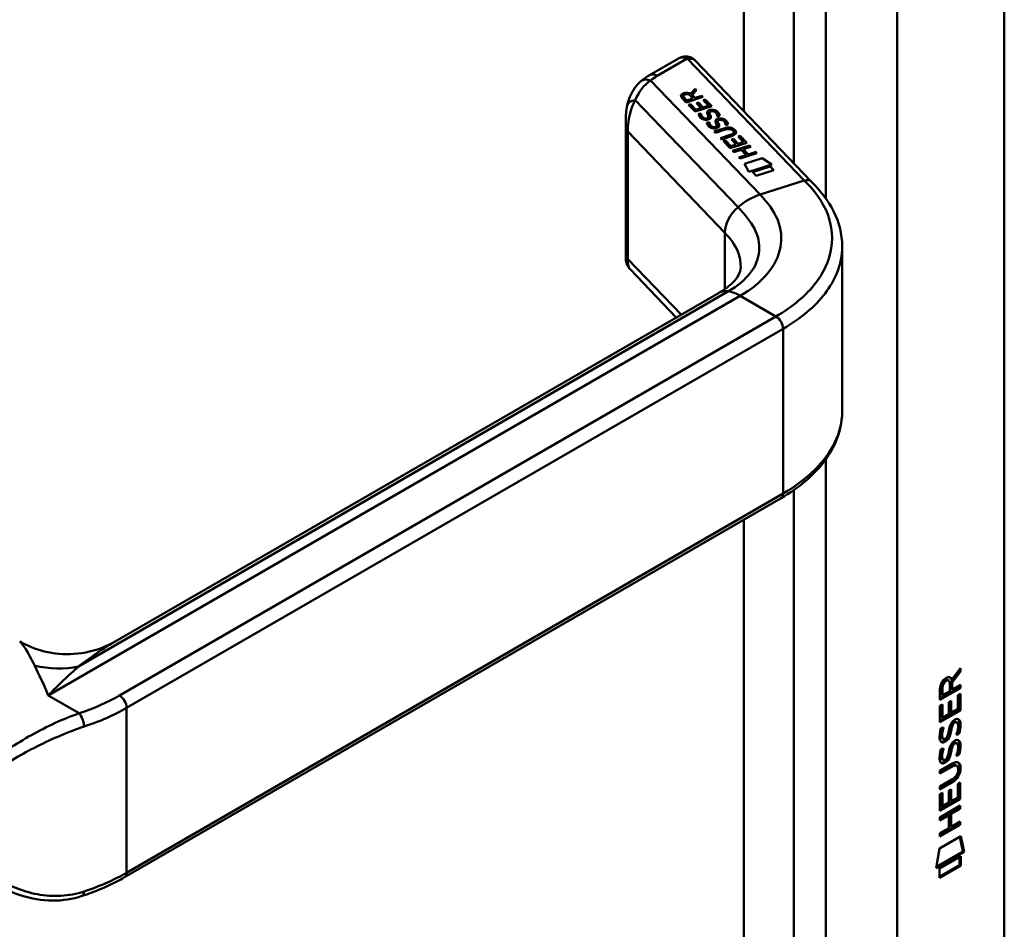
# Model space of a CAD drawing. Header units: millimetres. Extents: x 20 to 833, y 20 to 574.
# Tile 5 of 9: x 386 to 425, y 124 to 160. Entities that reach past the tile are written whole.
import ezdxf

# ---------------------------------------------------------------- set-up
doc = ezdxf.new("R2010")
doc.units = ezdxf.units.MM
doc.header["$LTSCALE"] = 2
doc.layers.add('Sichtbare Kanten(DIN)', color=7, linetype='Continuous', lineweight=50)
doc.layers.add('Sichtbare tangentiale Kanten(DIN)', color=7, linetype='Continuous', lineweight=50)

msp = doc.modelspace()

# ---------------------------------------------------------------- linework, layer by layer
at = {"layer": 'Sichtbare Kanten(DIN)'}
for p, q in [((424.8478, 112.8331), (424.8478, 194.4827)), ((411.9342, 158.8158), (410.7867, 158.1533)), ((417.2083, 153.9325), (412.5976, 158.7348)), ((412.1254, 157.3292), (412.1254, 157.3226)), ((412.9023, 157.2911), (412.2356, 157.0777)), ((412.5052, 157.2311), (412.3903, 157.3508)), ((412.4128, 157.4215), (412.5892, 157.6172)), ((412.4128, 157.415), (412.5892, 157.6107)), ((412.4128, 157.4215), (412.4128, 157.415)), ((412.6453, 157.5588), (412.4768, 157.3718)), ((412.4768, 157.3718), (412.5867, 157.2572)), ((412.4768, 157.3718), (412.4768, 157.3652)), ((412.4768, 157.3652), (412.5867, 157.2507)), ((412.5867, 157.2572), (412.853, 157.3425)), ((412.5867, 157.2507), (412.853, 157.3359)), ((412.5892, 157.6172), (412.6453, 157.5588)), ((412.5892, 157.6172), (412.5892, 157.6107)), ((412.5892, 157.6107), (412.6423, 157.5554)), ((412.853, 157.3425), (412.9023, 157.2911)), ((412.853, 157.3425), (412.853, 157.3359)), ((412.853, 157.3359), (412.8975, 157.2895)), ((412.2356, 157.0777), (412.0661, 157.2547)), ((412.153, 157.2748), (412.2678, 157.1552)), ((412.153, 157.2683), (412.2678, 157.1487)), ((412.2678, 157.1552), (412.5052, 157.2311)), ((412.2678, 157.1487), (412.5052, 157.2246)), ((412.2678, 157.1552), (412.2678, 157.1487)), ((412.3295, 156.98), (412.4107, 157.006)), ((412.5886, 156.7101), (412.3295, 156.98)), ((412.3343, 156.975), (412.4107, 156.9994)), ((412.4107, 157.006), (412.6211, 156.7868)), ((412.4107, 157.006), (412.4107, 156.9994)), ((412.4107, 156.9994), (412.6211, 156.7803)), ((412.5052, 157.2311), (412.5052, 157.2246)), ((412.5867, 157.2572), (412.5867, 157.2507)), ((413.2553, 156.9234), (412.5886, 156.7101)), ((412.6427, 157.0485), (412.724, 157.0745)), ((412.8298, 156.8536), (412.6427, 157.0485)), ((412.6475, 157.0435), (412.724, 157.0679)), ((412.724, 157.0745), (412.911, 156.8796)), ((412.724, 157.0745), (412.724, 157.0679)), ((412.724, 157.0679), (412.911, 156.8731)), ((412.911, 156.8796), (413.1253, 156.9482)), ((412.911, 156.8731), (413.1253, 156.9417)), ((412.9123, 157.17), (412.9936, 157.196)), ((413.1253, 156.9482), (412.9123, 157.17)), ((412.9171, 157.165), (412.9936, 157.1895)), ((412.9936, 157.196), (413.2553, 156.9234)), ((412.9936, 157.196), (412.9936, 157.1895)), ((412.9936, 157.1895), (413.2505, 156.9219)), ((413.1253, 156.9482), (413.1253, 156.9417)), ((412.6211, 156.7868), (412.8298, 156.8536)), ((412.6211, 156.7803), (412.8298, 156.8471)), ((412.6211, 156.7868), (412.6211, 156.7803)), ((412.7288, 156.6188), (412.8208, 156.6306)), ((412.7295, 156.6123), (412.8208, 156.624)), ((412.8208, 156.6306), (412.8208, 156.624)), ((412.8298, 156.8536), (412.8298, 156.8471)), ((412.911, 156.8796), (412.911, 156.8731)), ((413.1648, 156.669), (413.1648, 156.6624)), ((413.1787, 156.614), (413.1787, 156.6075)), ((413.193, 156.5836), (413.193, 156.5771)), ((413.2177, 156.7221), (413.2149, 156.7212)), ((413.4675, 156.5294), (413.4675, 156.5235)), ((409.8423, 156.368), (409.8423, 150.8977)), ((412.947, 156.4542), (412.9509, 156.4524)), ((412.947, 156.4477), (412.9509, 156.4459)), ((413.058, 156.2758), (413.15, 156.2876)), ((413.0588, 156.2694), (413.15, 156.2811)), ((413.1172, 156.4842), (413.1172, 156.4777)), ((413.1191, 156.4922), (413.1194, 156.4952)), ((413.1191, 156.4856), (413.1194, 156.4887)), ((413.1197, 156.501), (413.1197, 156.4944)), ((413.15, 156.2876), (413.15, 156.2811)), ((413.4465, 156.1413), (413.4465, 156.1348)), ((413.4483, 156.1493), (413.4486, 156.1523)), ((413.4483, 156.1427), (413.4486, 156.1458)), ((413.4489, 156.1581), (413.4489, 156.1516)), ((413.4941, 156.3261), (413.4941, 156.3195)), ((413.5079, 156.2711), (413.5079, 156.2646)), ((413.5222, 156.2407), (413.5222, 156.2342)), ((413.5469, 156.3792), (413.5441, 156.3783)), ((413.7967, 156.1865), (413.7967, 156.1806)), ((413.2762, 156.1113), (413.2802, 156.1095)), ((413.2762, 156.1048), (413.2802, 156.103)), ((413.3449, 155.9222), (413.7288, 156.0451)), ((413.3937, 155.8715), (413.3449, 155.9222)), ((413.3497, 155.9173), (413.7288, 156.0386)), ((413.7831, 155.9961), (413.3937, 155.8715)), ((413.5951, 155.6617), (413.9845, 155.7864)), ((413.5999, 155.6567), (413.9845, 155.7798)), ((414.0277, 155.7338), (413.6438, 155.6109)), ((414.0899, 155.9562), (414.0886, 155.9575)), ((414.1224, 155.8925), (414.1224, 155.8859)), ((414.3005, 155.7241), (414.3818, 155.7501)), ((414.3053, 155.7191), (414.3818, 155.7436)), ((414.3818, 155.7501), (414.6435, 155.4775)), ((414.3818, 155.7501), (414.3818, 155.7436)), ((414.3818, 155.7436), (414.6387, 155.476)), ((413.6438, 155.6109), (413.5951, 155.6617)), ((413.7177, 155.534), (413.7989, 155.5601)), ((413.9768, 155.2642), (413.7177, 155.534)), ((413.7225, 155.5291), (413.7989, 155.5535)), ((413.7989, 155.5601), (414.0093, 155.341)), ((413.7989, 155.5601), (413.7989, 155.5535)), ((413.7989, 155.5535), (414.0093, 155.3344)), ((414.6435, 155.4775), (413.9768, 155.2642)), ((414.0093, 155.341), (414.218, 155.4077)), ((414.0093, 155.3344), (414.218, 155.4012)), ((414.0093, 155.341), (414.0093, 155.3344)), ((414.0309, 155.6026), (414.1122, 155.6286)), ((414.218, 155.4077), (414.0309, 155.6026)), ((414.0357, 155.5976), (414.1122, 155.622)), ((414.0791, 155.1572), (414.7458, 155.3706)), ((414.0838, 155.1522), (414.7458, 155.3641)), ((414.1122, 155.6286), (414.2992, 155.4337)), ((414.1122, 155.6286), (414.1122, 155.622)), ((414.1122, 155.622), (414.2992, 155.4272)), ((414.218, 155.4077), (414.218, 155.4012)), ((414.2992, 155.4337), (414.5135, 155.5023)), ((414.2992, 155.4272), (414.5135, 155.4958)), ((414.2992, 155.4337), (414.2992, 155.4272)), ((414.5135, 155.5023), (414.3005, 155.7241)), ((414.5135, 155.5023), (414.5135, 155.4958)), ((414.7458, 155.3706), (414.7945, 155.3198)), ((414.7458, 155.3706), (414.7458, 155.3641)), ((414.7458, 155.3641), (414.7897, 155.3183)), ((414.1278, 155.1065), (414.0791, 155.1572)), ((414.4177, 155.1992), (414.1278, 155.1065)), ((414.3292, 154.8967), (414.6191, 154.9895)), ((414.334, 154.8917), (414.6191, 154.983)), ((415.0446, 155.0593), (414.3779, 154.8459)), ((414.6191, 154.9895), (414.4177, 155.1992)), ((414.7945, 155.3198), (414.5008, 155.2258)), ((414.5008, 155.2258), (414.7022, 155.0161)), ((414.5008, 155.2258), (414.5008, 155.2193)), ((414.5008, 155.2193), (414.7022, 155.0096)), ((414.6191, 154.9895), (414.6191, 154.983)), ((414.7022, 155.0161), (414.9959, 155.1101)), ((414.7022, 155.0096), (414.9959, 155.1035)), ((414.7022, 155.0161), (414.7022, 155.0096)), ((414.9959, 155.1101), (415.0446, 155.0593)), ((414.9959, 155.1101), (414.9959, 155.1035)), ((414.9959, 155.1035), (415.0398, 155.0578)), ((414.3779, 154.8459), (414.3292, 154.8967)), ((414.5481, 154.6461), (415.2492, 154.8705)), ((414.7172, 154.3248), (414.5481, 154.6461)), ((414.551, 154.6406), (415.2492, 154.864)), ((415.6304, 154.617), (414.7172, 154.3248)), ((415.2492, 154.8705), (415.6304, 154.617)), ((415.2492, 154.8705), (415.2492, 154.864)), ((415.2492, 154.864), (415.6237, 154.6149)), ((414.8613, 154.3206), (415.5603, 154.5443)), ((415.009, 154.1669), (414.8613, 154.3206)), ((414.8661, 154.3156), (415.5603, 154.5378)), ((415.708, 154.3906), (415.009, 154.1669)), ((415.5603, 154.5443), (415.708, 154.3906)), ((415.5603, 154.5443), (415.5603, 154.5378)), ((415.5603, 154.5378), (415.7032, 154.389)), ((418.4222, 151.3249), (418.4222, 144.8362)), ((410.0113, 150.469), (411.8471, 148.5569)), ((389.6079, 135.7172), (413.5412, 149.5351)), ((389.9753, 126.3671), (415.9969, 141.3906)), ((422.768, 134.2055), (423.1061, 134.6588)), ((423.1061, 134.6588), (423.106, 134.5169)), ((423.0636, 134.5414), (422.7405, 134.1083)), ((423.106, 134.5169), (422.783, 134.0838)), ((423.0636, 134.6018), (423.0636, 134.5414)), ((423.0636, 134.5414), (423.106, 134.5169)), ((423.0632, 133.8919), (422.2972, 133.4504)), ((422.3538, 133.8978), (422.3536, 133.6076)), ((422.3963, 133.8733), (422.3961, 133.5831)), ((422.5986, 134.1933), (422.6411, 134.1688)), ((422.6839, 133.749), (422.6841, 134.0392)), ((422.7256, 134.23), (422.768, 134.2055)), ((422.7405, 134.1083), (422.7403, 133.8305)), ((422.7405, 134.1083), (422.783, 134.0838)), ((422.783, 134.0838), (422.7828, 133.806)), ((422.7828, 133.806), (423.1057, 133.9921)), ((423.0632, 133.9676), (423.0632, 133.8919)), ((423.0632, 133.8919), (423.1056, 133.8674)), ((423.1057, 133.9921), (423.1056, 133.8674)), ((423.1056, 133.8674), (422.2971, 133.4014)), ((422.2971, 133.4014), (422.2977, 133.8307)), ((422.3536, 133.6076), (422.3961, 133.5831)), ((422.3961, 133.5831), (422.6839, 133.749)), ((422.7403, 133.8305), (422.7828, 133.806)), ((423.0065, 133.0418), (423.0069, 133.5799)), ((423.0069, 133.5799), (423.1054, 133.6367)), ((423.063, 133.6123), (423.0626, 132.9999)), ((423.1054, 133.6367), (423.105, 132.9754)), ((422.2965, 132.5094), (422.2969, 133.1642)), ((422.2969, 133.1642), (422.3955, 133.221)), ((422.353, 133.1965), (422.3527, 132.7138)), ((422.3955, 133.221), (422.3951, 132.6893)), ((422.6481, 132.8352), (422.6485, 133.3079)), ((422.6485, 133.3079), (422.747, 133.3648)), ((422.7045, 133.3403), (422.7043, 132.9165)), ((422.747, 133.3648), (422.7467, 132.892)), ((423.0626, 132.9999), (422.2965, 132.5583)), ((423.105, 132.9754), (422.2965, 132.5094)), ((422.3527, 132.7138), (422.3951, 132.6893)), ((422.3951, 132.6893), (422.6481, 132.8352)), ((422.7043, 132.9165), (422.7467, 132.892)), ((422.7467, 132.892), (423.0065, 133.0418)), ((423.0626, 132.9999), (423.105, 132.9754)), ((422.7681, 132.4404), (422.8105, 132.4159)), ((422.8481, 132.5251), (422.8448, 132.5232)), ((422.8481, 132.5251), (422.8905, 132.5006)), ((422.8905, 132.5006), (422.8872, 132.4987)), ((422.9277, 132.5322), (422.9701, 132.5077)), ((422.345, 132.2847), (422.4408, 132.3072)), ((422.594, 131.9616), (422.5971, 131.9688)), ((422.7017, 132.1984), (422.7441, 132.1739)), ((422.7155, 132.2712), (422.7579, 132.2468)), ((423.0067, 132.0714), (423.0491, 132.0469)), ((422.3582, 131.9063), (422.3602, 131.9019)), ((422.3857, 131.8721), (422.4281, 131.8476)), ((422.4006, 131.8818), (422.4026, 131.8774)), ((422.7675, 131.6084), (422.8099, 131.5839)), ((422.8475, 131.6931), (422.8442, 131.6912)), ((422.8475, 131.6931), (422.8899, 131.6686)), ((422.8899, 131.6686), (422.8866, 131.6667)), ((422.9271, 131.7002), (422.9695, 131.6757)), ((422.3445, 131.4526), (422.4403, 131.4752)), ((422.7011, 131.3664), (422.7436, 131.3419)), ((422.7149, 131.4392), (422.7573, 131.4147)), ((423.0061, 131.2394), (423.0485, 131.2149)), ((422.2951, 130.5978), (422.7606, 130.8661)), ((422.7249, 130.7713), (422.2951, 130.5236)), ((422.3576, 131.0743), (422.3596, 131.0698)), ((422.3851, 131.04), (422.4275, 131.0156)), ((422.4, 131.0498), (422.4021, 131.0453)), ((422.5934, 131.1296), (422.5965, 131.1368)), ((422.9191, 130.8114), (422.9615, 130.787)), ((422.7673, 130.7469), (422.295, 130.4746)), ((422.295, 130.4746), (422.2951, 130.5978)), ((423.0162, 130.6342), (423.0162, 130.6373)), ((422.7177, 130.1353), (422.2946, 129.8914)), ((422.7601, 130.1108), (422.2946, 129.8425)), ((422.2947, 129.9657), (422.767, 130.2379)), ((423.0041, 129.5335), (423.0045, 130.0717)), ((423.0045, 130.0717), (423.103, 130.1285)), ((423.0605, 130.104), (423.0601, 129.4916)), ((423.103, 130.1285), (423.1026, 129.4671)), ((422.294, 129.001), (422.2945, 129.6559)), ((422.2945, 129.6559), (422.393, 129.7127)), ((422.2946, 129.8425), (422.2947, 129.9657)), ((422.3506, 129.6882), (422.3503, 129.2055)), ((422.393, 129.7127), (422.3927, 129.1811)), ((422.6457, 129.3269), (422.646, 129.7997)), ((422.646, 129.7997), (422.7446, 129.8565)), ((422.7021, 129.832), (422.7018, 129.4082)), ((422.7446, 129.8565), (422.7443, 129.3837)), ((422.2935, 128.7416), (423.102, 129.2077)), ((423.1026, 129.4671), (422.294, 129.001)), ((423.0601, 129.4916), (422.2941, 129.05)), ((422.3503, 129.2055), (422.3927, 129.1811)), ((422.3927, 129.1811), (422.6457, 129.3269)), ((422.7018, 129.4082), (422.7443, 129.3837)), ((422.7443, 129.3837), (423.0041, 129.5335)), ((423.0601, 129.4916), (423.1026, 129.4671)), ((423.102, 129.2077), (423.1019, 129.0844)), ((422.6026, 128.8455), (422.2934, 128.6674)), ((422.645, 128.821), (422.2934, 128.6184)), ((422.6026, 128.8455), (422.645, 128.821)), ((422.6446, 128.3121), (422.645, 128.821)), ((422.7034, 128.9036), (422.703, 128.3947)), ((423.0595, 129.1089), (422.7034, 128.9036)), ((422.7034, 128.9036), (422.7458, 128.8791)), ((422.7458, 128.8791), (422.7454, 128.3702)), ((423.1019, 129.0844), (422.7458, 128.8791)), ((423.0596, 129.1832), (423.0595, 129.1089)), ((423.0595, 129.1089), (423.1019, 129.0844)), ((423.0591, 128.4768), (422.293, 128.0353)), ((423.1015, 128.4523), (422.293, 127.9863)), ((422.2934, 128.6184), (422.2935, 128.7416)), ((422.7454, 128.3702), (423.1016, 128.5755)), ((423.0591, 128.5511), (423.0591, 128.4768)), ((423.0591, 128.4768), (423.1015, 128.4523)), ((423.1016, 128.5755), (423.1015, 128.4523)), ((422.293, 127.9863), (422.2931, 128.1095)), ((422.2931, 128.1095), (422.6446, 128.3121)), ((422.703, 128.3947), (422.7454, 128.3702)), ((422.2726, 127.5028), (423.1229, 127.9929)), ((423.0894, 127.9736), (423.2077, 127.3941)), ((423.1229, 127.9929), (423.2501, 127.3696)), ((422.1428, 126.7313), (422.2726, 127.5028)), ((423.2501, 127.3696), (422.1428, 126.7313)), ((423.2077, 127.3941), (422.1519, 126.7855)), ((423.2077, 127.3941), (423.2501, 127.3696)), ((423.0777, 126.8529), (422.2725, 126.3888)), ((422.2727, 126.7129), (423.1204, 127.2016)), ((423.0779, 127.1771), (423.0777, 126.8529)), ((423.0777, 126.8529), (423.1201, 126.8284)), ((423.1204, 127.2016), (423.1201, 126.8284)), ((423.1201, 126.8284), (422.2724, 126.3398)), ((422.2724, 126.3398), (422.2727, 126.7129))]:
    msp.add_line(p, q, dxfattribs=at)
for centre, major_axis, ratio, start_param, end_param in [((412.1342, 158.2385), (0.0755, -0.6195), 0.7115312, 3.4327857, 3.4355952), ((412.5278, 157.2589), (-0.4016, 0.0789), 0.3271886, 5.7471323, 6.7198768), ((412.5278, 157.2523), (-0.4016, 0.0789), 0.3271886, 0.0641885, 0.4366915), ((412.2136, 157.1439), (0.291, 0.1939), 0.8515231, 0.4165859, 1.2473934), ((412.2136, 157.1374), (0.291, 0.1939), 0.8515231, 0.4165859, 1.2473934), ((413.2823, 156.4458), (0.036, -0.2824), 0.7911736, 2.7499028, 3.2712906), ((412.8394, 156.9675), (0.1878, -0.5219), 0.3728648, 5.8636565, 5.9246159), ((412.8394, 156.961), (0.1878, -0.5219), 0.3728648, 5.8636565, 5.9246159), ((413.018, 156.6168), (-0.0235, -0.1767), 0.9401578, 6.0127793, 6.473073), ((413.018, 156.6102), (-0.0235, -0.1767), 0.9401578, 6.0127793, 6.473073), ((413.1023, 156.4911), (-0.0068, -0.0258), 0.6111989, 1.4633445, 1.7714227), ((413.1023, 156.4846), (-0.0068, -0.0258), 0.6111989, 1.4633445, 1.7714227), ((413.1567, 156.6642), (-0.1981, 0.5616), 0.3578012, 2.7415006, 2.8006416), ((413.4315, 156.1482), (0.0068, 0.0258), 0.6111989, 4.6049372, 4.9130153), ((413.4315, 156.1416), (0.0068, 0.0258), 0.6111989, 4.6049372, 4.9130153), ((413.6115, 156.1032), (-0.0361, 0.282), 0.7917545, 5.8909039, 6.4125967), ((413.1567, 156.6577), (-0.1981, 0.5616), 0.3578012, 2.7415006, 2.8006416), ((413.3479, 156.2756), (0.0272, 0.178), 0.9355629, 2.8908779, 3.3487092), ((413.3479, 156.2691), (0.0272, 0.178), 0.9355629, 2.8908779, 3.3487092), ((413.4431, 155.1304), (0.6998, 0.8788), 0.5085814, 6.215857, 6.9343209), ((413.4431, 155.1239), (0.6998, 0.8788), 0.5085814, 6.215857, 6.9343209), ((406.0587, 156.8746), (8.0632, -0.9888), 0.0815507, 6.1080001, 6.3829331), ((406.0587, 156.8681), (8.0632, -0.9888), 0.0815507, 6.1080001, 6.2931854), ((412.532, 156.0788), (1.6862, -0.2006), 0.2227413, 5.8290433, 6.5473827), ((412.532, 156.0723), (1.6862, -0.2006), 0.2227413, 0.0350666, 0.2641973), ((414.2412, 148.3226), (-0.7, 1.2124), 0.5773503, 6.2791948, 6.2831853), ((415.7969, 141.737), (0.2, -0.3464), 0.5773503, 0, 0.0062184), ((422.3356, 133.5595), (-0.3679, -0.7317), 0.3492899, 2.7989514, 3.6297589), ((422.2932, 133.584), (-0.3679, -0.7317), 0.3492899, 2.7989514, 3.0358099), ((422.6872, 133.8378), (-0.1752, 0.3461), 0.8194443, 0.0441652, 1.0169096), ((422.7296, 133.8133), (-0.1752, 0.3461), 0.8194443, 0.0441652, 1.0169096), ((422.6615, 131.8665), (-0.2582, -0.6696), 0.2801591, 3.0976718, 3.459563), ((422.7039, 131.842), (-0.2582, -0.6696), 0.2801591, 2.9381752, 3.459563), ((422.7162, 133.129), (-0.3269, -1.2563), 0.1531706, 6.0266152, 6.0875746), ((422.5775, 131.96), (-0.0284, -0.0613), 0.2140411, 1.3865777, 1.6946558), ((422.569, 132.2873), (-0.178, -0.4179), 0.3257575, 6.0025712, 6.2436438), ((422.7587, 133.1045), (-0.3269, -1.2563), 0.1531706, 6.0266152, 6.0875746), ((422.6114, 132.2628), (-0.178, -0.4179), 0.3257575, 6.0025712, 6.4628649), ((422.6613, 131.0354), (-0.2578, -0.6687), 0.2803736, 3.0976435, 3.4598023), ((422.7037, 131.0109), (-0.2578, -0.6687), 0.2803736, 2.9381095, 3.4598023), ((422.7399, 132.3916), (-0.3517, -1.3504), 0.146604, 6.0369992, 6.0961402), ((422.5706, 131.4594), (-0.1803, -0.422), 0.324198, 6.0043675, 6.2441541), ((422.7824, 132.3671), (-0.3517, -1.3504), 0.146604, 6.0369992, 6.0961402), ((422.613, 131.4349), (-0.1803, -0.422), 0.324198, 6.0043675, 6.4621988), ((422.5769, 131.128), (-0.0284, -0.0613), 0.2140411, 1.3865777, 1.6946558), ((421.6798, 128.7157), (1.3548, 2.199), 0.2164738, 5.9455732, 6.6640371), ((421.6374, 128.7402), (1.3548, 2.199), 0.2164738, 5.9455732, 6.2455659), ((421.6385, 131.0414), (1.3877, -0.5679), 0.6427883, 5.8208171, 6.5391565), ((421.6809, 131.0169), (1.3877, -0.5679), 0.6427883, 5.8208171, 6.5391565), ((416.3883, 133.2862), (6.5946, -2.8214), 0.2353631, 6.1084229, 6.3833559), ((388.1717, 126.0064), (0.1253, -0.3799), 0.405066, 6.2805293, 6.2831853)]:
    msp.add_ellipse(centre, major_axis=major_axis, ratio=ratio, start_param=start_param, end_param=end_param, dxfattribs=at)
for points, knots in [([(411.9493, 158.8241), (412.0087, 158.8559), (412.0738, 158.8798), (412.206, 158.9002), (412.2742, 158.8975), (412.3836, 158.8727), (412.428, 158.8563), (412.4687, 158.8335)], [0.00403512, 0.00403512, 0.00403512, 0.00403512, 0.05511444, 0.05511444, 0.10507973, 0.10507973, 0.14010365, 0.14010365, 0.14010365, 0.14010365]), ([(412.4756, 158.8298), (412.4838, 158.8251), (412.492, 158.8201), (412.5085, 158.8095), (412.5167, 158.8039), (412.5331, 158.792), (412.5413, 158.7857), (412.5576, 158.7725), (412.5657, 158.7655), (412.5818, 158.7508), (412.5897, 158.743), (412.5976, 158.7348)], [6.28318531, 6.28318531, 6.28318531, 6.28318531, 6.33903584, 6.33903584, 6.39488638, 6.39488638, 6.45073692, 6.45073692, 6.50658745, 6.50658745, 6.56243799, 6.56243799, 6.56243799, 6.56243799]), ([(410.7867, 158.1533), (410.7621, 158.1391), (410.7379, 158.1246), (410.69, 158.0949), (410.6663, 158.0796), (410.6197, 158.0485), (410.5968, 158.0325), (410.5515, 157.9999), (410.5292, 157.9832), (410.4854, 157.9491), (410.4638, 157.9316), (410.4426, 157.9138)], [1.57079633, 1.57079633, 1.57079633, 1.57079633, 1.6075273, 1.6075273, 1.64425828, 1.64425828, 1.68098925, 1.68098925, 1.71772022, 1.71772022, 1.7544512, 1.7544512, 1.7544512, 1.7544512]), ([(409.8991, 156.9617), (409.9536, 157.2051), (410.0515, 157.4412), (410.2662, 157.7426), (410.3506, 157.8357), (410.4452, 157.9151)], [0.00156452, 0.00156452, 0.00156452, 0.00156452, 0.20836712, 0.20836712, 0.31234978, 0.31234978, 0.31234978, 0.31234978]), ([(409.8423, 156.3735), (409.8425, 156.4699), (409.8455, 156.5644), (409.862, 156.7593), (409.8764, 156.8596), (409.8978, 156.9565)], [0, 0, 0, 0, 0.07307348, 0.07307348, 0.15476931, 0.15476931, 0.15476931, 0.15476931]), ([(413.7831, 155.9961), (413.8183, 156.0074), (413.8577, 156.0169), (413.9191, 156.0219), (413.9408, 156.0218), (413.9825, 156.0166), (414.0012, 156.0118), (414.0381, 155.9971), (414.0547, 155.9869), (414.076, 155.9699), (414.0826, 155.9638), (414.0886, 155.9575)], [0, 0, 0, 0, 0.030130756, 0.030130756, 0.046431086, 0.046431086, 0.062072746, 0.062072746, 0.079974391, 0.079974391, 0.089297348, 0.089297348, 0.089297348, 0.089297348]), ([(417.2068, 153.933), (417.5461, 153.5797), (417.8746, 153.1823), (418.3054, 152.3211), (418.4227, 151.8438), (418.4227, 151.3749)], [0, 0, 0, 0, 0.5248086, 0.5248086, 1.0833241, 1.0833241, 1.0833241, 1.0833241]), ([(409.9976, 150.4849), (409.9594, 150.5275), (409.9271, 150.5761), (409.8757, 150.6831), (409.8578, 150.744), (409.8467, 150.819), (409.845, 150.8357), (409.8427, 150.8683), (409.8423, 150.8843), (409.8423, 150.8977)], [0.00604703, 0.00604703, 0.00604703, 0.00604703, 0.04914535, 0.04914535, 0.09637965, 0.09637965, 0.11016044, 0.11016044, 0.12447811, 0.12447811, 0.12447811, 0.12447811]), ([(413.5439, 149.537), (413.7666, 149.6656), (413.9461, 149.8023), (414.1895, 150.0376), (414.2605, 150.135), (414.3757, 150.3536), (414.3957, 150.4288), (414.3976, 150.5637)], [0, 0, 0, 0, 0.26772068, 0.26772068, 0.52304564, 0.52304564, 0.84680753, 0.84680753, 0.84680753, 0.84680753]), ([(418.423, 144.8402), (418.423, 144.3469), (418.2936, 143.8473), (417.8019, 142.9063), (417.4262, 142.4563), (416.6736, 141.8207), (416.3536, 141.5972), (416.0033, 141.3945)], [0, 0, 0, 0, 0.5851886, 0.5851886, 1.1905242, 1.1905242, 1.5559503, 1.5559503, 1.5559503, 1.5559503]), ([(385.8187, 135.7114), (386.1135, 135.5418), (386.4488, 135.4061), (387.1719, 135.2278), (387.57, 135.1919), (388.3845, 135.2462), (388.8083, 135.3479), (389.3373, 135.5719), (389.4763, 135.6412), (389.6085, 135.7176)], [0, 0, 0, 0, 0.28371, 0.28371, 0.5923393, 0.5923393, 0.9280793, 0.9280793, 1.0529752, 1.0529752, 1.0529752, 1.0529752]), ([(422.9191, 130.8114), (422.9166, 130.8129), (422.914, 130.8142), (422.8941, 130.823), (422.874, 130.8245), (422.8126, 130.8163), (422.7675, 130.7959), (422.7249, 130.7713)], [0.060650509, 0.060650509, 0.060650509, 0.060650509, 0.064390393, 0.064390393, 0.08887549, 0.08887549, 0.134135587, 0.134135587, 0.134135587, 0.134135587]), ([(423.0162, 130.6373), (423.0162, 130.6526), (423.0155, 130.6675), (423.0109, 130.709), (423.0046, 130.734), (422.9835, 130.771), (422.9704, 130.7835), (422.9365, 130.7985), (422.9165, 130.8), (422.8551, 130.7918), (422.8099, 130.7714), (422.7673, 130.7469)], [0, 0, 0, 0, 0.01400423, 0.01400423, 0.0408947, 0.0408947, 0.06439039, 0.06439039, 0.08887549, 0.08887549, 0.13413559, 0.13413559, 0.13413559, 0.13413559]), ([(389.9753, 126.3671), (389.8746, 126.3089), (389.7714, 126.2524), (389.5604, 126.1429), (389.4525, 126.0899), (389.2324, 125.9874), (389.1202, 125.9379), (388.8916, 125.8425), (388.7753, 125.7967), (388.5389, 125.7088), (388.4188, 125.6667), (388.297, 125.6265)], [1.57079633, 1.57079633, 1.57079633, 1.57079633, 1.62405513, 1.62405513, 1.67731393, 1.67731393, 1.73057274, 1.73057274, 1.78383154, 1.78383154, 1.83709034, 1.83709034, 1.83709034, 1.83709034]), ([(388.2966, 125.6264), (387.9167, 125.501), (387.5151, 125.4413), (386.6992, 125.4463), (386.2771, 125.5178), (385.5506, 125.7469), (385.2348, 125.8872), (384.9392, 126.058)], [0, 0, 0, 0, 0.32271063, 0.32271063, 0.6648665, 0.6648665, 0.94272359, 0.94272359, 0.94272359, 0.94272359])]:
    msp.add_open_spline(points, degree=3, knots=knots, dxfattribs=at)
for points in [[(412.0661, 157.2547), (412.0122, 157.3152), (412.0065, 157.3947), (412.1494, 157.4405)], [(412.0311, 157.3289), (412.0327, 157.3684), (412.0654, 157.407), (412.1494, 157.4339)], [(412.3903, 157.3508), (412.355, 157.3875), (412.2926, 157.4248), (412.1957, 157.3938)], [(412.7326, 156.5923), (412.7307, 156.6004), (412.7288, 156.6187), (412.7288, 156.6188)], [(412.7695, 156.5127), (412.7556, 156.5328), (412.7385, 156.5637), (412.7326, 156.5923)], [(412.8914, 156.4105), (412.8391, 156.4362), (412.8022, 156.4654), (412.7695, 156.5127)], [(412.8208, 156.6306), (412.8208, 156.6306), (412.8351, 156.5776), (412.8448, 156.5565)], [(412.8208, 156.624), (412.8208, 156.624), (412.8351, 156.5711), (412.8448, 156.5499)], [(412.8448, 156.5565), (412.8625, 156.5177), (412.8901, 156.487), (412.9317, 156.4623)], [(412.8448, 156.5499), (412.8625, 156.5112), (412.8901, 156.4805), (412.9317, 156.4558)], [(413.0944, 156.5785), (413.0664, 156.6343), (413.0629, 156.6704), (413.0741, 156.7035)], [(413.0682, 156.6646), (413.0685, 156.676), (413.0706, 156.6866), (413.0741, 156.6969)], [(413.0741, 156.7035), (413.0815, 156.7253), (413.1025, 156.7447), (413.1413, 156.7614)], [(413.0741, 156.6969), (413.0815, 156.7187), (413.1025, 156.7382), (413.1413, 156.7549)], [(413.1194, 156.4952), (413.1212, 156.5151), (413.1134, 156.5414), (413.0944, 156.5785)], [(413.1413, 156.7614), (413.2033, 156.788), (413.2822, 156.7957), (413.3683, 156.7676)], [(413.1413, 156.7549), (413.2033, 156.7815), (413.2822, 156.7891), (413.3683, 156.761)], [(413.167, 156.6851), (413.162, 156.6679), (413.1657, 156.6448), (413.1787, 156.614)], [(413.1648, 156.6624), (413.1648, 156.6476), (413.1694, 156.6295), (413.1787, 156.6075)], [(413.2149, 156.7212), (413.1865, 156.7122), (413.1732, 156.7021), (413.167, 156.6851)], [(413.1787, 156.614), (413.1807, 156.6094), (413.1929, 156.584), (413.193, 156.5836)], [(413.1787, 156.6075), (413.1807, 156.6028), (413.1929, 156.5775), (413.193, 156.5771)], [(413.193, 156.5836), (413.2114, 156.5473), (413.2182, 156.5204), (413.2184, 156.4962)], [(413.193, 156.5771), (413.2106, 156.5422), (413.2176, 156.5161), (413.2183, 156.4926)], [(413.4474, 156.6119), (413.4204, 156.6619), (413.3846, 156.699), (413.3343, 156.7177)], [(413.3683, 156.7676), (413.4174, 156.7515), (413.4582, 156.726), (413.4931, 156.6897)], [(413.3683, 156.761), (413.4174, 156.7449), (413.4582, 156.7195), (413.4931, 156.6832)], [(413.4673, 156.5234), (413.4674, 156.5235), (413.4705, 156.5692), (413.4474, 156.6119)], [(413.5645, 156.5393), (413.5592, 156.5384), (413.4674, 156.5234), (413.4673, 156.5234)], [(413.4931, 156.6897), (413.5041, 156.6783), (413.5136, 156.6662), (413.5239, 156.6528)], [(413.4931, 156.6832), (413.5041, 156.6717), (413.5136, 156.6597), (413.5239, 156.6463)], [(413.5239, 156.6528), (413.5598, 156.606), (413.5656, 156.5498), (413.5645, 156.5393)], [(413.5239, 156.6463), (413.5549, 156.6058), (413.5635, 156.5584), (413.5645, 156.5394)], [(409.8423, 156.3735), (409.8423, 156.3717), (409.8423, 156.3698), (409.8423, 156.368)], [(413.0815, 156.3903), (413.0251, 156.3781), (412.9528, 156.3805), (412.8914, 156.4105)], [(413.0262, 156.4391), (413.0682, 156.442), (413.1075, 156.4609), (413.1172, 156.4842)], [(413.0262, 156.4326), (413.0682, 156.4355), (413.1075, 156.4544), (413.1172, 156.4777)], [(413.0618, 156.2494), (413.0599, 156.2575), (413.058, 156.2758), (413.058, 156.2758)], [(413.0987, 156.1698), (413.0848, 156.1899), (413.0677, 156.2208), (413.0618, 156.2494)], [(413.1192, 156.4002), (413.0955, 156.3928), (413.0898, 156.3921), (413.0815, 156.3903)], [(413.2207, 156.0676), (413.1684, 156.0932), (413.1314, 156.1225), (413.0987, 156.1698)], [(413.2184, 156.4962), (413.2186, 156.4593), (413.1937, 156.4234), (413.1192, 156.4002)], [(413.1194, 156.4887), (413.1196, 156.4906), (413.1197, 156.4925), (413.1197, 156.4944)], [(413.15, 156.2876), (413.15, 156.2876), (413.1643, 156.2347), (413.174, 156.2135)], [(413.15, 156.2811), (413.15, 156.2811), (413.1643, 156.2282), (413.174, 156.207)], [(413.174, 156.2135), (413.1918, 156.1748), (413.2193, 156.1441), (413.2609, 156.1194)], [(413.174, 156.207), (413.1918, 156.1682), (413.2193, 156.1376), (413.2609, 156.1129)], [(413.3554, 156.0962), (413.3975, 156.0991), (413.4367, 156.118), (413.4465, 156.1413)], [(413.3554, 156.0896), (413.3975, 156.0926), (413.4367, 156.1115), (413.4465, 156.1348)], [(413.4236, 156.2356), (413.3956, 156.2914), (413.3921, 156.3275), (413.4033, 156.3606)], [(413.3974, 156.3216), (413.3977, 156.3331), (413.3998, 156.3437), (413.4033, 156.354)], [(413.4033, 156.3606), (413.4107, 156.3824), (413.4317, 156.4018), (413.4705, 156.4185)], [(413.4033, 156.354), (413.4107, 156.3758), (413.4317, 156.3953), (413.4705, 156.4119)], [(413.4486, 156.1523), (413.4505, 156.1722), (413.4426, 156.1985), (413.4236, 156.2356)], [(413.5476, 156.1533), (413.5479, 156.1164), (413.5229, 156.0804), (413.4484, 156.0573)], [(413.4486, 156.1458), (413.4488, 156.1477), (413.4489, 156.1496), (413.4489, 156.1516)], [(413.4705, 156.4185), (413.5325, 156.4451), (413.6114, 156.4528), (413.6975, 156.4247)], [(413.4705, 156.4119), (413.5325, 156.4386), (413.6114, 156.4462), (413.6975, 156.4181)], [(413.4962, 156.3422), (413.4912, 156.325), (413.495, 156.3019), (413.5079, 156.2711)], [(413.4941, 156.3195), (413.4941, 156.3047), (413.4986, 156.2866), (413.5079, 156.2646)], [(413.5441, 156.3783), (413.5158, 156.3692), (413.5025, 156.3592), (413.4962, 156.3422)], [(413.5079, 156.2711), (413.51, 156.2665), (413.5221, 156.2411), (413.5222, 156.2407)], [(413.5079, 156.2646), (413.51, 156.2599), (413.5221, 156.2346), (413.5222, 156.2342)], [(413.5222, 156.2407), (413.5406, 156.2044), (413.5474, 156.1775), (413.5476, 156.1533)], [(413.5222, 156.2342), (413.5399, 156.1993), (413.5468, 156.1731), (413.5475, 156.1497)], [(413.7767, 156.269), (413.7496, 156.319), (413.7138, 156.3561), (413.6635, 156.3748)], [(413.6975, 156.4247), (413.7466, 156.4086), (413.7875, 156.3831), (413.8223, 156.3468)], [(413.6975, 156.4181), (413.7466, 156.402), (413.7875, 156.3766), (413.8223, 156.3403)], [(413.7966, 156.1805), (413.7966, 156.1805), (413.7998, 156.2263), (413.7767, 156.269)], [(413.8938, 156.1964), (413.8884, 156.1955), (413.7966, 156.1805), (413.7966, 156.1805)], [(413.8223, 156.3468), (413.8333, 156.3354), (413.8428, 156.3233), (413.8531, 156.3099)], [(413.8223, 156.3403), (413.8333, 156.3288), (413.8428, 156.3168), (413.8531, 156.3034)], [(413.8531, 156.3099), (413.889, 156.2631), (413.8949, 156.2069), (413.8938, 156.1964)], [(413.8531, 156.3034), (413.8842, 156.2629), (413.8927, 156.2154), (413.8938, 156.1965)], [(413.4107, 156.0474), (413.3543, 156.0351), (413.282, 156.0375), (413.2207, 156.0676)], [(413.4484, 156.0573), (413.4248, 156.0499), (413.419, 156.0492), (413.4107, 156.0474)], [(418.4227, 151.3681), (418.4227, 151.3704), (418.4227, 151.3727), (418.4227, 151.3749)], [(409.8423, 150.8978), (409.8423, 150.8977), (409.8423, 150.8977), (409.8423, 150.8977)], [(385.8184, 135.7115), (385.8185, 135.7115), (385.8186, 135.7114), (385.8187, 135.7114)], [(422.2977, 133.8307), (422.3017, 133.9773), (422.3673, 134.1661), (422.5407, 134.266)], [(422.5986, 134.1933), (422.577, 134.2058), (422.5454, 134.2036), (422.4996, 134.1773)], [(422.6841, 134.0392), (422.6841, 134.1284), (422.6595, 134.2205), (422.542, 134.1528)], [(422.6482, 132.1676), (422.6719, 132.3015), (422.7009, 132.3872), (422.7408, 132.4649)], [(422.7681, 132.4404), (422.7481, 132.3999), (422.731, 132.3449), (422.7155, 132.2712)], [(422.7408, 132.4649), (422.767, 132.5161), (422.8039, 132.561), (422.8547, 132.5982)], [(422.8105, 132.4159), (422.7905, 132.3754), (422.7734, 132.3204), (422.7579, 132.2468)], [(422.8448, 132.5232), (422.8104, 132.5034), (422.7891, 132.4804), (422.7681, 132.4404)], [(422.8872, 132.4987), (422.8528, 132.4789), (422.8315, 132.4559), (422.8105, 132.4159)], [(422.8547, 132.5982), (422.936, 132.6577), (423.016, 132.6711), (423.0707, 132.5994)], [(423.0053, 132.2259), (423.0248, 132.346), (423.0247, 132.4361), (422.9947, 132.4832)], [(423.0703, 132.3427), (423.0618, 132.2297), (423.0171, 132.0963), (423.0067, 132.0714)], [(423.0103, 132.6436), (423.0166, 132.6379), (423.0226, 132.6314), (423.0283, 132.6239)], [(423.0283, 132.6239), (423.0594, 132.5828), (423.0747, 132.5201), (423.0746, 132.432)], [(423.1127, 132.3182), (423.1042, 132.2052), (423.0595, 132.0718), (423.0491, 132.0469)], [(423.0746, 132.432), (423.0746, 132.4042), (423.0727, 132.3751), (423.0703, 132.3427)], [(423.0707, 132.5994), (423.1019, 132.5583), (423.1171, 132.4956), (423.117, 132.4075)], [(423.117, 132.4075), (423.117, 132.3797), (423.1151, 132.3506), (423.1127, 132.3182)], [(422.3101, 131.7816), (422.2845, 131.8455), (422.2763, 131.9169), (422.2882, 132.031)], [(422.2882, 132.031), (422.2932, 132.0793), (422.3049, 132.1537), (422.325, 132.2218)], [(422.325, 132.2218), (422.3305, 132.2412), (422.345, 132.2846), (422.345, 132.2847)], [(422.3546, 132.1547), (422.3365, 132.0618), (422.3347, 131.9875), (422.3512, 131.9265)], [(422.3887, 132.2949), (422.3779, 132.2536), (422.3611, 132.1879), (422.3546, 132.1547)], [(422.397, 132.1302), (422.3789, 132.0373), (422.3771, 131.963), (422.3936, 131.902)], [(422.4408, 132.3072), (422.4408, 132.3072), (422.4069, 132.1809), (422.397, 132.1302)], [(422.4606, 131.8413), (422.5021, 131.8458), (422.5554, 131.8882), (422.5852, 131.9428)], [(422.6472, 131.9897), (422.6146, 131.9023), (422.5594, 131.8186), (422.4696, 131.7681)], [(422.6896, 131.9652), (422.657, 131.8778), (422.6018, 131.7941), (422.512, 131.7436)], [(422.5971, 131.9688), (422.6165, 132.0159), (422.6326, 132.0786), (422.6482, 132.1676)], [(422.7017, 132.1984), (422.6863, 132.1112), (422.6687, 132.0471), (422.6472, 131.9897)], [(422.7441, 132.1739), (422.7287, 132.0867), (422.7111, 132.0226), (422.6896, 131.9652)], [(422.7155, 132.2712), (422.7133, 132.2602), (422.7019, 132.1993), (422.7017, 132.1984)], [(422.7579, 132.2468), (422.7557, 132.2357), (422.7444, 132.1748), (422.7441, 132.1739)], [(422.9448, 132.0151), (422.9449, 132.0151), (422.9886, 132.1233), (423.0053, 132.2259)], [(423.0491, 132.0469), (423.0433, 132.0451), (422.9449, 132.0151), (422.9448, 132.0151)], [(423.0067, 132.0714), (423.0041, 132.0706), (422.983, 132.0642), (422.9605, 132.0573)], [(422.4683, 131.7225), (422.4051, 131.6968), (422.3401, 131.7068), (422.3101, 131.7816)], [(422.4259, 131.747), (422.3956, 131.7347), (422.365, 131.7306), (422.338, 131.7378)], [(422.4696, 131.7681), (422.4411, 131.7521), (422.4352, 131.7508), (422.4259, 131.747)], [(422.512, 131.7436), (422.4836, 131.7276), (422.4776, 131.7263), (422.4683, 131.7225)], [(422.6476, 131.3356), (422.6714, 131.4695), (422.7003, 131.5552), (422.7402, 131.6329)], [(422.7675, 131.6084), (422.7475, 131.5679), (422.7304, 131.5129), (422.7149, 131.4392)], [(422.7402, 131.6329), (422.7665, 131.6841), (422.8033, 131.729), (422.8541, 131.7662)], [(422.8099, 131.5839), (422.7899, 131.5434), (422.7728, 131.4884), (422.7573, 131.4147)], [(422.8442, 131.6912), (422.8098, 131.6713), (422.7885, 131.6483), (422.7675, 131.6084)], [(422.8866, 131.6667), (422.8522, 131.6468), (422.8309, 131.6238), (422.8099, 131.5839)], [(422.8541, 131.7662), (422.9354, 131.8256), (423.0154, 131.8391), (423.0702, 131.7673)], [(423.0047, 131.3939), (423.0242, 131.5139), (423.0241, 131.604), (422.9941, 131.6511)], [(423.0098, 131.8116), (423.016, 131.8059), (423.022, 131.7993), (423.0277, 131.7918)], [(423.0277, 131.7918), (423.0589, 131.7508), (423.0741, 131.6881), (423.074, 131.5999)], [(423.074, 131.5999), (423.074, 131.5722), (423.0721, 131.5431), (423.0697, 131.5107)], [(423.0702, 131.7673), (423.1013, 131.7263), (423.1165, 131.6636), (423.1164, 131.5754)], [(423.1164, 131.5754), (423.1164, 131.5477), (423.1145, 131.5186), (423.1121, 131.4862)], [(422.3095, 130.9496), (422.2839, 131.0134), (422.2757, 131.0849), (422.2876, 131.1989)], [(422.2876, 131.1989), (422.2926, 131.2473), (422.3043, 131.3216), (422.3244, 131.3898)], [(422.3244, 131.3898), (422.3299, 131.4091), (422.3445, 131.4526), (422.3445, 131.4526)], [(422.354, 131.3226), (422.3359, 131.2297), (422.3341, 131.1555), (422.3506, 131.0944)], [(422.3881, 131.4629), (422.3773, 131.4216), (422.3605, 131.3559), (422.354, 131.3226)], [(422.3964, 131.2982), (422.3783, 131.2052), (422.3766, 131.131), (422.3931, 131.07)], [(422.4403, 131.4752), (422.4403, 131.4751), (422.4063, 131.3489), (422.3964, 131.2982)], [(422.6466, 131.1577), (422.614, 131.0703), (422.5588, 130.9866), (422.469, 130.9361)], [(422.5965, 131.1368), (422.6159, 131.1838), (422.632, 131.2465), (422.6476, 131.3356)], [(422.7011, 131.3664), (422.6857, 131.2791), (422.6681, 131.2151), (422.6466, 131.1577)], [(422.7436, 131.3419), (422.7282, 131.2546), (422.7105, 131.1906), (422.6891, 131.1332)], [(422.7149, 131.4392), (422.7127, 131.4281), (422.7014, 131.3673), (422.7011, 131.3664)], [(422.7573, 131.4147), (422.7552, 131.4036), (422.7438, 131.3428), (422.7436, 131.3419)], [(422.9443, 131.183), (422.9443, 131.1831), (422.9881, 131.2913), (423.0047, 131.3939)], [(423.0485, 131.2149), (423.0428, 131.2131), (422.9443, 131.183), (422.9443, 131.183)], [(423.0061, 131.2394), (423.0035, 131.2386), (422.9825, 131.2321), (422.9599, 131.2253)], [(423.0697, 131.5107), (423.0612, 131.3977), (423.0165, 131.2642), (423.0061, 131.2394)], [(423.1121, 131.4862), (423.1037, 131.3732), (423.059, 131.2397), (423.0485, 131.2149)], [(422.4677, 130.8905), (422.4045, 130.8647), (422.3396, 130.8747), (422.3095, 130.9496)], [(422.4253, 130.915), (422.3951, 130.9027), (422.3644, 130.8985), (422.3374, 130.9057)], [(422.469, 130.9361), (422.4406, 130.9201), (422.4346, 130.9188), (422.4253, 130.915)], [(422.46, 131.0093), (422.5015, 131.0137), (422.5548, 131.0562), (422.5846, 131.1108)], [(422.5115, 130.9116), (422.483, 130.8956), (422.4771, 130.8943), (422.4677, 130.8905)], [(422.6891, 131.1332), (422.6564, 131.0458), (422.6013, 130.9621), (422.5115, 130.9116)]]:
    msp.add_open_spline(points, degree=3, dxfattribs=at)
at = {"layer": 'Sichtbare tangentiale Kanten(DIN)'}
for p, q in [((414.5241, 156.7282), (414.5241, 186.2129)), ((416.504, 186.2361), (416.504, 154.666)), ((417.7768, 153.2623), (417.7768, 185.5012)), ((420.6052, 185.5012), (420.6052, 116.9155)), ((411.0867, 158.1236), (412.2756, 158.81)), ((412.3091, 158.7844), (416.9197, 153.9821)), ((415.1705, 153.4222), (410.8287, 157.9445)), ((412.1494, 157.4405), (412.1494, 157.4339)), ((414.2959, 152.9236), (410.2212, 157.1676)), ((412.153, 157.2748), (412.153, 157.2683)), ((412.8448, 156.5565), (412.8448, 156.5499)), ((413.0741, 156.7035), (413.0741, 156.6969)), ((413.1413, 156.7614), (413.1413, 156.7549)), ((413.3683, 156.7676), (413.3683, 156.761)), ((413.4931, 156.6897), (413.4931, 156.6832)), ((413.5239, 156.6528), (413.5239, 156.6463)), ((412.9317, 156.4623), (412.9317, 156.4558)), ((412.947, 156.4542), (412.947, 156.4477)), ((412.9509, 156.4524), (412.9509, 156.4459)), ((413.0262, 156.4391), (413.0262, 156.4326)), ((413.1191, 156.4922), (413.1191, 156.4856)), ((413.1194, 156.4952), (413.1194, 156.4887)), ((413.174, 156.2135), (413.174, 156.207)), ((413.2609, 156.1194), (413.2609, 156.1129)), ((413.4033, 156.3606), (413.4033, 156.354)), ((413.4483, 156.1493), (413.4483, 156.1427)), ((413.4486, 156.1523), (413.4486, 156.1458)), ((413.4705, 156.4185), (413.4705, 156.4119)), ((413.6975, 156.4247), (413.6975, 156.4181)), ((413.8223, 156.3468), (413.8223, 156.3403)), ((413.8531, 156.3099), (413.8531, 156.3034)), ((409.847, 156.065), (409.847, 151.0145)), ((409.9212, 150.8665), (409.9212, 155.917)), ((413.7711, 151.9071), (409.9212, 155.917)), ((413.2762, 156.1113), (413.2762, 156.1048)), ((413.2802, 156.1095), (413.2802, 156.103)), ((413.3554, 156.0962), (413.3554, 156.0896)), ((413.7288, 156.0451), (413.7288, 156.0386)), ((413.9845, 155.7864), (413.9845, 155.7798)), ((414.1714, 155.9833), (414.1714, 155.9767)), ((415.1705, 153.4222), (416.9197, 153.9821)), ((414.5241, 153.0998), (414.5241, 153.0998)), ((413.7711, 149.6807), (413.7711, 151.9071)), ((412.0346, 148.6652), (409.9212, 150.8665)), ((388.1559, 134.721), (413.9113, 149.5909)), ((386.9469, 133.5721), (414.3827, 149.4121)), ((415.7969, 148.5956), (414.3827, 149.4121)), ((415.7969, 148.5956), (389.7753, 133.5721)), ((390.0582, 133.0822), (416.0797, 148.1057)), ((416.0797, 141.5737), (416.0797, 148.1057)), ((417.7768, 143.0212), (417.7768, 143.024)), ((417.7768, 116.9155), (417.7768, 142.9384)), ((416.504, 141.839), (416.504, 141.8389)), ((416.504, 141.7127), (416.504, 117.6504)), ((416.0797, 141.5737), (390.0582, 126.5502)), ((414.5241, 117.6504), (414.5241, 140.5403)), ((422.3538, 133.8978), (422.3963, 133.8733)), ((422.4996, 134.1773), (422.542, 134.1528)), ((386.9469, 133.5721), (388.1717, 132.8649)), ((390.0582, 126.5502), (390.0582, 133.0822)), ((422.8448, 132.5232), (422.8872, 132.4987)), ((423.0283, 132.6239), (423.0707, 132.5994)), ((423.0703, 132.3427), (423.1127, 132.3182)), ((423.0746, 132.432), (423.117, 132.4075)), ((422.3512, 131.9265), (422.3936, 131.902)), ((422.3546, 132.1547), (422.397, 132.1302)), ((422.6472, 131.9897), (422.6896, 131.9652)), ((422.3582, 131.9063), (422.4006, 131.8818)), ((422.3602, 131.9019), (422.4026, 131.8774)), ((422.4259, 131.747), (422.4683, 131.7225)), ((422.4696, 131.7681), (422.512, 131.7436)), ((422.8442, 131.6912), (422.8866, 131.6667)), ((423.0277, 131.7918), (423.0702, 131.7673)), ((423.074, 131.5999), (423.1164, 131.5754)), ((422.354, 131.3226), (422.3964, 131.2982)), ((422.6466, 131.1577), (422.6891, 131.1332)), ((423.0697, 131.5107), (423.1121, 131.4862)), ((422.3506, 131.0944), (422.3931, 131.07)), ((422.3576, 131.0743), (422.4, 131.0498)), ((422.3596, 131.0698), (422.4021, 131.0453)), ((422.4253, 130.915), (422.4677, 130.8905)), ((422.469, 130.9361), (422.5115, 130.9116)), ((422.7249, 130.7713), (422.7673, 130.7469)), ((423.0734, 130.7179), (423.1158, 130.6934)), ((422.7177, 130.1353), (422.7601, 130.1108))]:
    msp.add_line(p, q, dxfattribs=at)
for centre, major_axis, ratio, start_param, end_param in [((412.1342, 158.2385), (0.0755, -0.6195), 0.7115312, 2.6501958, 3.4327857), ((412.2756, 158.4834), (0.2, 0.3464), 0.5773503, 0, 0.7853982), ((412.1342, 158.7284), (0.2, 0), 0.5773503, 0.5061455, 0.7853982), ((412.3091, 158.4578), (0.2885, 0.277), 0.714124, 0, 0.9697838), ((411.0867, 157.6337), (-0.3, 0.5196), 0.5773503, 5.4977871, 6.2831853), ((412.6423, 157.2255), (2.2, 0), 0.5773503, 2.3561945, 2.5398494), ((410.8287, 157.4546), (-0.3861, 0.4593), 0.673079, 5.3874704, 6.2761656), ((410.4836, 156.8273), (-0.5858, 0.1298), 0.5495954, 5.2943172, 6.2848324), ((410.446, 156.085), (-0.6, 0), 0.5773503, 0.0576419, 0.5061455), ((416.9197, 153.6555), (0.2885, 0.277), 0.714124, 0.004895, 0.9697838), ((415.1705, 151.7893), (1.4427, 1.3851), 0.714124, 0.9697838, 1.4933825), ((414.8206, 152.243), (0.8656, 0.8311), 0.714124, 1.4933825, 2.5405801), ((410.446, 151.0344), (-0.6, 0), 0.5773503, 0.0576419, 0.5061455), ((414.2412, 148.3226), (-0.7, 1.2124), 0.5773503, 5.8376241, 6.2791948), ((414.3827, 147.7791), (-1, 1.7321), 0.5773503, 5.4977871, 5.8376241), ((415.7969, 148.269), (-0.2, 0.3464), 0.5773503, 3.9269908, 5.4977871), ((415.7969, 141.737), (0.2, -0.3464), 0.5773503, 0.0062184, 0.7853982), ((387.2131, 138.3445), (3.8976, -0.8993), 0.9206274, 4.7194989, 5.1605706), ((384.4013, 136.6748), (-7.6, 0), 0.5773503, 2.0899005, 2.3561945), ((389.7753, 133.2455), (-0.2, 0.3464), 0.5773503, 3.9269908, 5.4977871), ((388.1717, 132.5383), (-0.1253, 0.3799), 0.405066, 4.0289341, 5.5997305), ((384.4013, 136.3482), (8, 0), 0.5773503, 5.2314931, 5.4977871), ((384.4013, 129.8162), (-8, 0), 0.5773503, 2.0899005, 2.3561945), ((389.7753, 126.7135), (0.2, -0.3464), 0.5773503, 0, 0.7853982), ((388.1717, 126.0064), (0.1253, -0.3799), 0.405066, 0, 0.8873415)]:
    msp.add_ellipse(centre, major_axis=major_axis, ratio=ratio, start_param=start_param, end_param=end_param, dxfattribs=at)
msp.add_open_spline([(410.2212, 157.1676), (410.3458, 157.4769), (410.5527, 157.7659), (410.8287, 157.9445)], degree=3, dxfattribs=at)
for points, knots in [([(409.9212, 155.917), (409.9212, 156.0408), (409.9312, 156.1814), (409.9497, 156.3132), (409.9683, 156.4449), (409.9937, 156.5677), (410.0262, 156.6849), (410.0749, 156.8608), (410.1406, 157.0234), (410.2212, 157.1676)], [-0.19887737, -0.19887737, -0.19887737, -0.19887737, -0.14205527, -0.14205527, -0.14205527, -0.08523316, -0.08523316, -0.08523316, 0, 0, 0, 0]), ([(409.8423, 156.368), (409.8423, 156.3437), (409.8425, 156.3193), (409.8429, 156.2948), (409.8441, 156.2111), (409.847, 156.1269), (409.847, 156.065)], [0.125476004, 0.125476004, 0.125476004, 0.125476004, 0.142055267, 0.142055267, 0.142055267, 0.198877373, 0.198877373, 0.198877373, 0.198877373]), ([(416.9197, 153.9821), (416.9698, 153.9299), (417.0199, 153.8777), (417.5211, 153.3556), (418.1235, 152.3195), (417.991, 150.6706), (417.0314, 149.414), (416.1259, 148.7856), (415.7969, 148.5956)], [0, 0, 0, 0, 0.0774764, 0.0774764, 0.7753925, 1.4733087, 2.1712248, 2.5201828, 2.5201828, 2.5201828, 2.5201828]), ([(414.3827, 149.4121), (414.8235, 149.6666), (415.5605, 150.2683), (416.0751, 151.3272), (415.9772, 152.4309), (415.474, 153.1061), (415.1705, 153.4222)], [0, 0, 0, 0, 0.2494672, 0.4990754, 0.7494591, 1, 1, 1, 1]), ([(413.9113, 149.5909), (414.2848, 149.8065), (414.8907, 150.3156), (415.2183, 151.191), (415.022, 152.0879), (414.5596, 152.6489), (414.2959, 152.9236)], [0, 0, 0, 0, 0.2461349, 0.4935493, 0.7465777, 1, 1, 1, 1]), ([(414.3976, 150.5637), (414.4005, 150.7658), (414.3119, 151.2437), (413.9916, 151.6774), (413.7711, 151.9071)], [0.56550084, 0.56550084, 0.56550084, 0.56550084, 0.74886328, 1, 1, 1, 1]), ([(416.0797, 148.1057), (416.426, 148.3056), (417.3792, 148.9671), (418.2369, 150.0903), (418.4218, 151.014), (418.4227, 151.3681)], [-2.5201828, -2.5201828, -2.5201828, -2.5201828, -2.1712248, -1.4733087, -1.0386715, -1.0386715, -1.0386715, -1.0386715]), ([(409.847, 151.0145), (409.847, 150.9525), (409.8433, 150.9105), (409.8423, 150.8992), (409.8423, 150.8978)], [0, 0, 0, 0, 0.056881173, 0.07341957, 0.07341957, 0.07341957, 0.07341957]), ([(410.0111, 150.4689), (410.0008, 150.4797), (409.9914, 150.4923), (409.9828, 150.5067), (409.9701, 150.528), (409.9593, 150.5534), (409.9502, 150.5856), (409.9318, 150.65), (409.9212, 150.7426), (409.9212, 150.8665)], [-0.10449911, -0.10449911, -0.10449911, -0.10449911, -0.08532176, -0.08532176, -0.08532176, -0.05688117, -0.05688117, -0.05688117, 0, 0, 0, 0]), ([(418.4222, 144.8362), (418.4222, 144.8213), (418.4221, 144.8064), (418.4219, 144.7915), (418.4151, 144.3938), (418.3185, 143.9965), (418.135, 143.6132), (417.7681, 142.8466), (417.0539, 142.1362), (416.0797, 141.5737)], [-1.4864011, -1.4864011, -1.4864011, -1.4864011, -1.4680765, -1.4680765, -1.4680765, -0.9787177, -0.9787177, -0.9787177, 0, 0, 0, 0]), ([(385.8187, 135.7114), (385.8191, 135.7112), (385.8709, 135.6809), (386.0391, 135.4597), (386.2764, 135.0163), (386.4129, 134.75)], [10.7557279, 10.7557279, 10.7557279, 10.7557279, 10.7602995, 11.3792994, 11.9982993, 11.9982993, 11.9982993, 11.9982993]), ([(388.1559, 134.721), (388.5005, 134.991), (388.9941, 135.3451), (389.4701, 135.6376), (389.6079, 135.7172)], [-11.9982993, -11.9982993, -11.9982993, -11.9982993, -11.3792994, -11.12107624, -11.12107624, -11.12107624, -11.12107624]), ([(386.4129, 134.75), (386.5836, 134.4169), (386.7651, 134.0191), (386.9458, 133.5748), (386.9464, 133.5734), (386.9469, 133.5721)], [6.62628273, 6.62628273, 6.62628273, 6.62628273, 7.40512976, 7.40512976, 7.40751608, 7.40751608, 7.40751608, 7.40751608]), ([(386.9469, 133.5721), (386.9482, 133.5733), (386.9494, 133.5746), (387.3535, 133.9907), (387.7589, 134.3776), (388.1559, 134.721)], [-7.40751608, -7.40751608, -7.40751608, -7.40751608, -7.40512976, -7.40512976, -6.62628273, -6.62628273, -6.62628273, -6.62628273]), ([(388.1717, 132.8649), (387.8661, 132.7586), (387.2295, 132.4984), (385.9635, 131.8546), (384.5019, 130.8909), (383.3919, 129.7295), (383.1018, 128.572), (383.2787, 127.8321), (383.5782, 127.2915), (383.9573, 126.7971), (384.4218, 126.3836), (384.8102, 126.1326), (384.9372, 126.0591)], [-3.4261334, -3.4261334, -3.4261334, -3.4261334, -3.1814096, -2.9366858, -2.4472382, -1.9577905, -1.7130667, -1.4683429, -1.345981, -1.2236191, -0.9788953, -0.8649096, -0.8649096, -0.8649096, -0.8649096]), ([(388.3702, 125.8058), (388.0719, 125.7075), (387.7604, 125.6505), (387.4484, 125.6334), (387.1364, 125.6164), (386.8242, 125.6392), (386.5182, 125.6954), (385.9061, 125.808), (385.3184, 126.0553), (384.8067, 126.4006), (384.5508, 126.5733), (384.3139, 126.7704), (384.1079, 126.9895), (384.0049, 127.099), (383.9096, 127.2141), (383.8243, 127.3341), (383.739, 127.4542), (383.6636, 127.5793), (383.6014, 127.7079), (383.4771, 127.9652), (383.4056, 128.2364), (383.4065, 128.5025), (383.4074, 128.7685), (383.4807, 129.0294), (383.6039, 129.2713), (383.8503, 129.7551), (384.297, 130.1649), (384.8113, 130.5404), (385.3256, 130.9158), (385.9079, 131.2551), (386.5184, 131.5608), (386.8237, 131.7136), (387.1358, 131.858), (387.4479, 131.9894), (387.76, 132.1208), (388.0719, 132.2394), (388.3702, 132.3378)], [0, 0, 0, 0, 0.2447238, 0.2447238, 0.2447238, 0.4894476, 0.4894476, 0.4894476, 0.9788953, 0.9788953, 0.9788953, 1.2236191, 1.2236191, 1.2236191, 1.345981, 1.345981, 1.345981, 1.4683429, 1.4683429, 1.4683429, 1.7130667, 1.7130667, 1.7130667, 1.9577905, 1.9577905, 1.9577905, 2.4472382, 2.4472382, 2.4472382, 2.9366858, 2.9366858, 2.9366858, 3.1814096, 3.1814096, 3.1814096, 3.4261334, 3.4261334, 3.4261334, 3.4261334])]:
    msp.add_open_spline(points, degree=3, knots=knots, dxfattribs=at)

doc.saveas('drawing.dxf')
